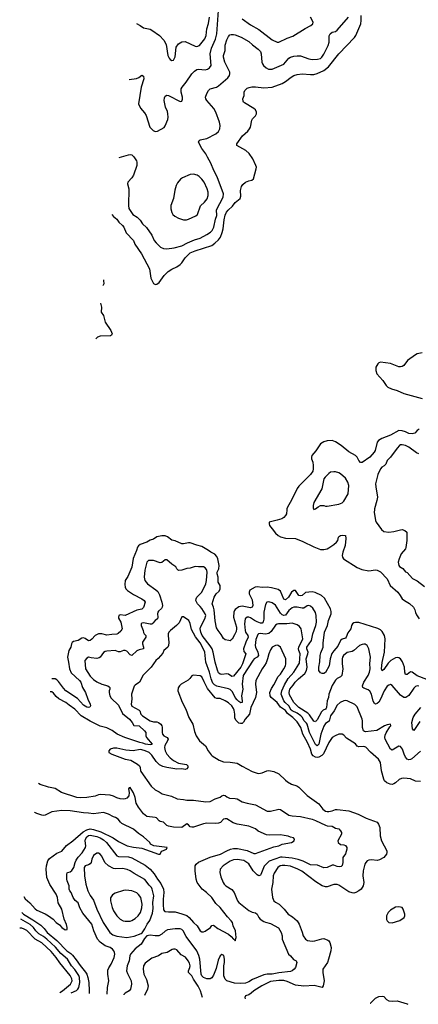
# Model space of a CAD drawing. Header units: inches. Extents: x 1449094 to 1618372, y 389908 to 534307.
# Tile 1 of 256: x 1460665 to 1465443, y 394068 to 405878. Entities that reach past the tile are written whole.
import ezdxf

# ---------------------------------------------------------------- set-up
doc = ezdxf.new("R2010")
doc.units = ezdxf.units.IN
doc.header["$MEASUREMENT"] = 0
doc.layers.add('B4369', color=7, linetype='Continuous')
doc.layers.add('B4460', color=7, linetype='Continuous')

msp = doc.modelspace()

# ---------------------------------------------------------------- linework, layer by layer
at = {"layer": 'B4369', "color": 5}
for points, elevation in [([(1463867, 400000), (1463862, 399950), (1463852, 399930), (1463830, 399906), (1463808, 399892), (1463750, 399874), (1463670, 399857), (1463656, 399850), (1463655, 399845), (1463654, 399830), (1463661, 399810), (1463693, 399773), (1463730, 399718), (1463762, 399690), (1463790, 399674), (1463850, 399661), (1463970, 399657), (1464060, 399620), (1464190, 399555), (1464270, 399524), (1464310, 399523), (1464350, 399533), (1464370, 399543), (1464430, 399582), (1464461, 399610), (1464478, 399630), (1464488, 399672), (1464497, 399683), (1464510, 399691), (1464535, 399695), (1464570, 399693), (1464575, 399655), (1464566, 399570), (1464540, 399490), (1464532, 399450), (1464533, 399430), (1464545, 399410), (1464710, 399309), (1464765, 399285), (1464850, 399268), (1464930, 399280), (1464950, 399275), (1464990, 399254), (1465069, 399170), (1465108, 399090), (1465198, 399010), (1465228, 398970), (1465250, 398930), (1465276, 398910), (1465337, 398877), (1465384, 398830), (1465401, 398801), (1465408, 398768), (1465420, 398740), (1465455, 398690)], 520), ([(1464918, 400000), (1464913, 399970), (1464931, 399870), (1464938, 399850), (1465003, 399763), (1465030, 399741), (1465090, 399733), (1465150, 399741), (1465230, 399761), (1465250, 399762), (1465281, 399750), (1465304, 399730), (1465306, 399630), (1465294, 399546), (1465288, 399530), (1465240, 399470), (1465213, 399410), (1465204, 399370), (1465209, 399330), (1465218, 399318), (1465257, 399297), (1465290, 399257), (1465310, 399247), (1465374, 399174), (1465428, 399148), (1465518, 399078)], 540), ([(1465544, 397964), (1465430, 398007), (1465370, 398051), (1465350, 398057), (1465310, 398023), (1465290, 398022), (1465282, 398050), (1465276, 398110), (1465254, 398174), (1465230, 398210), (1465210, 398222), (1465190, 398227), (1465170, 398223), (1465113, 398190), (1465082, 398158), (1465030, 398082), (1465009, 398069), (1465003, 398090), (1465009, 398169), (1465037, 398290), (1465047, 398450), (1465038, 398490), (1465010, 398540), (1464990, 398560), (1464957, 398577), (1464730, 398647), (1464690, 398648), (1464670, 398642), (1464654, 398630), (1464643, 398610), (1464633, 398570), (1464597, 398523), (1464578, 398470), (1464570, 398461), (1464530, 398447), (1464511, 398430), (1464478, 398362), (1464431, 398309), (1464406, 398274), (1464387, 398210), (1464373, 398127), (1464330, 398049), (1464310, 398034), (1464290, 398034), (1464270, 398042), (1464253, 398070), (1464250, 398090), (1464250, 398110), (1464263, 398177), (1464268, 398252), (1464276, 398284), (1464302, 398350), (1464301, 398401), (1464319, 398530), (1464353, 398610), (1464368, 398672), (1464397, 398750), (1464399, 398779), (1464391, 398810), (1464319, 398939), (1464283, 398970), (1464209, 399009), (1464170, 399017), (1464093, 399007), (1464050, 398973), (1464030, 398966), (1464010, 398973), (1463970, 399030), (1463950, 399031), (1463925, 399010), (1463886, 398950), (1463850, 398921), (1463830, 398926), (1463790, 399023), (1463763, 399043), (1463684, 399064), (1463630, 399072), (1463570, 399067), (1463510, 399075), (1463488, 399070), (1463425, 399035), (1463414, 399010), (1463415, 398990), (1463450, 398921), (1463459, 398850), (1463452, 398830), (1463430, 398825), (1463330, 398843), (1463290, 398834), (1463250, 398805), (1463239, 398790), (1463232, 398770), (1463228, 398710), (1463262, 398590), (1463264, 398570), (1463259, 398541), (1463241, 398499), (1463212, 398448), (1463202, 398438), (1463190, 398429), (1463171, 398430), (1463130, 398441), (1463110, 398456), (1463082, 398502), (1463044, 398550), (1463025, 398585), (1463008, 398668), (1462998, 398798), (1462990, 398830), (1462971, 398870), (1462996, 398950), (1463022, 398990), (1463055, 399025), (1463067, 399050), (1463070, 399070), (1463068, 399090), (1463046, 399130), (1463044, 399190), (1463031, 399230), (1463033, 399250), (1463053, 399290), (1463057, 399330), (1463041, 399410), (1463030, 399441), (1463006, 399466), (1462956, 399490), (1462930, 399511), (1462850, 399559), (1462790, 399574), (1462710, 399602), (1462690, 399603), (1462630, 399591), (1462610, 399593), (1462530, 399626), (1462490, 399636), (1462436, 399676), (1462410, 399686), (1462370, 399688), (1462310, 399676), (1462270, 399646), (1462230, 399636), (1462188, 399612), (1462110, 399582), (1462091, 399569), (1462077, 399550), (1462066, 399510), (1462026, 399414), (1462011, 399310), (1461961, 399199), (1461930, 399150), (1461925, 399105), (1461929, 399070), (1461938, 399050), (1461959, 399030), (1462030, 398983), (1462131, 398930), (1462157, 398910), (1462168, 398890), (1462150, 398826), (1462131, 398809), (1462070, 398795), (1461930, 398733), (1461870, 398739), (1461853, 398730), (1461848, 398712), (1461850, 398699), (1461877, 398650), (1461892, 398570), (1461877, 398543), (1461846, 398514), (1461830, 398508), (1461770, 398505), (1461710, 398494), (1461649, 398511), (1461610, 398511), (1461570, 398493), (1461530, 398447), (1461510, 398431), (1461490, 398428), (1461450, 398456), (1461430, 398462), (1461410, 398458), (1461367, 398433), (1461310, 398418), (1461294, 398406), (1461287, 398393), (1461279, 398350), (1461253, 398310), (1461252, 398290), (1461237, 398230), (1461251, 398170), (1461260, 398090), (1461283, 398043), (1461382, 397950), (1461397, 397930), (1461416, 397870), (1461453, 397810), (1461481, 397730), (1461508, 397670), (1461515, 397650), (1461506, 397634), (1461490, 397630), (1461470, 397634), (1461430, 397656), (1461358, 397738), (1461217, 397830), (1461190, 397859), (1461130, 397939), (1461110, 397959), (1461090, 397970), (1461051, 397970)], 520), ([(1465450, 397883), (1465430, 397887), (1465410, 397882), (1465390, 397862), (1465330, 397771), (1465293, 397747), (1465270, 397747), (1465230, 397776), (1465130, 397892), (1465110, 397903), (1465090, 397898), (1465070, 397884), (1465034, 397830), (1464992, 397728), (1464970, 397692), (1464950, 397676), (1464930, 397670), (1464918, 397678), (1464903, 397703), (1464881, 397790), (1464864, 397824), (1464842, 397842), (1464790, 397860), (1464780, 397870), (1464775, 397890), (1464790, 397930), (1464844, 398010), (1464858, 398050), (1464866, 398090), (1464864, 398156), (1464872, 398232), (1464852, 398332), (1464832, 398370), (1464807, 398387), (1464790, 398389), (1464770, 398385), (1464739, 398370), (1464669, 398311), (1464650, 398301), (1464590, 398286), (1464546, 398250), (1464535, 398230), (1464531, 398210), (1464529, 398150), (1464537, 398090), (1464528, 398010), (1464510, 397994), (1464470, 397974), (1464450, 397956), (1464410, 397891), (1464371, 397790), (1464366, 397750), (1464352, 397708), (1464343, 397630), (1464338, 397622), (1464330, 397610), (1464304, 397596), (1464284, 397576), (1464230, 397481), (1464216, 397464), (1464210, 397458), (1464190, 397464), (1464140, 397540), (1464119, 397559), (1464011, 397630), (1463951, 397690), (1463901, 397781), (1463894, 397810), (1463905, 397850), (1463945, 397895), (1463969, 397931), (1464007, 397970), (1464085, 398035), (1464105, 398070), (1464110, 398110), (1464100, 398210), (1464119, 398270), (1464122, 398290), (1464107, 398330), (1464106, 398350), (1464162, 398430), (1464181, 398510), (1464217, 398610), (1464222, 398650), (1464219, 398730), (1464210, 398769), (1464179, 398819), (1464150, 398843), (1464130, 398851), (1464110, 398846), (1464070, 398819), (1464050, 398818), (1463990, 398833), (1463950, 398831), (1463930, 398823), (1463890, 398790), (1463850, 398737), (1463830, 398733), (1463810, 398740), (1463790, 398758), (1463730, 398856), (1463690, 398883), (1463650, 398896), (1463628, 398890), (1463610, 398865), (1463591, 398770), (1463591, 398689), (1463583, 398657), (1463570, 398639), (1463550, 398638), (1463510, 398654), (1463479, 398670), (1463430, 398705), (1463410, 398711), (1463390, 398710), (1463369, 398691), (1463359, 398630), (1463367, 398550), (1463372, 398530), (1463399, 398490), (1463402, 398470), (1463374, 398410), (1463348, 398330), (1463350, 398299), (1463374, 398270), (1463337, 398150), (1463314, 398110), (1463230, 398005), (1463210, 398000), (1463170, 398026), (1463150, 398033), (1463090, 398025), (1463070, 398028), (1463050, 398044), (1463035, 398075), (1463007, 398170), (1462986, 398290), (1462972, 398332), (1462949, 398369), (1462853, 398490), (1462836, 398530), (1462828, 398570), (1462831, 398590), (1462886, 398690), (1462895, 398730), (1462890, 398750), (1462850, 398815), (1462830, 398840), (1462796, 398870), (1462778, 398910), (1462779, 398930), (1462787, 398950), (1462848, 399010), (1462896, 399110), (1462904, 399150), (1462911, 399250), (1462910, 399270), (1462904, 399284), (1462890, 399302), (1462870, 399316), (1462810, 399315), (1462770, 399321), (1462710, 399301), (1462670, 399297), (1462610, 399274), (1462570, 399272), (1462550, 399290), (1462537, 399317), (1462490, 399348), (1462430, 399401), (1462410, 399400), (1462370, 399367), (1462350, 399363), (1462270, 399393), (1462210, 399390), (1462190, 399372), (1462185, 399355), (1462166, 399274), (1462158, 399190), (1462166, 399150), (1462197, 399110), (1462298, 399038), (1462319, 399019), (1462339, 398979), (1462368, 398890), (1462377, 398850), (1462374, 398830), (1462366, 398814), (1462330, 398783), (1462322, 398770), (1462318, 398750), (1462322, 398710), (1462315, 398690), (1462289, 398671), (1462262, 398638), (1462250, 398629), (1462230, 398628), (1462150, 398643), (1462130, 398639), (1462122, 398630), (1462121, 398610), (1462146, 398550), (1462150, 398527), (1462159, 398510), (1462177, 398490), (1462177, 398470), (1462137, 398410), (1462138, 398390), (1462151, 398350), (1462148, 398332), (1462099, 398321), (1462070, 398309), (1462010, 398252), (1461990, 398261), (1461950, 398304), (1461930, 398312), (1461910, 398311), (1461870, 398297), (1461850, 398297), (1461810, 398311), (1461710, 398305), (1461690, 398300), (1461670, 398287), (1461631, 398230), (1461618, 398222), (1461590, 398217), (1461522, 398222), (1461490, 398231), (1461470, 398221), (1461447, 398190), (1461453, 398090), (1461510, 398004), (1461550, 397962), (1461590, 397936), (1461650, 397909), (1461723, 397890), (1461738, 397878), (1461745, 397870), (1461746, 397850), (1461737, 397830), (1461736, 397810), (1461747, 397770), (1461762, 397742), (1461850, 397658), (1461898, 397558), (1461981, 397490), (1462013, 397450), (1462033, 397413), (1462096, 397410), (1462163, 397350), (1462176, 397330), (1462178, 397290), (1462184, 397270), (1462253, 397190), (1462250, 397185), (1462230, 397180), (1462172, 397188), (1462142, 397202), (1462104, 397210), (1461926, 397270), (1461833, 397310), (1461772, 397352), (1461710, 397385), (1461630, 397404), (1461510, 397465), (1461400, 397530), (1461327, 397610), (1461258, 397658), (1461220, 397690), (1461133, 397733), (1461101, 397761), (1461070, 397802), (1461050, 397817), (1461031, 397816)], 540), ([(1465470, 397105), (1465366, 397014), (1465350, 397005), (1465330, 397002), (1465310, 397008), (1465291, 397031), (1465272, 397070), (1465255, 397130), (1465230, 397160), (1465210, 397165), (1465130, 397118), (1465110, 397127), (1465048, 397250), (1465043, 397270), (1465045, 397295), (1465057, 397323), (1465103, 397397), (1465116, 397410), (1465110, 397428), (1465070, 397422), (1465039, 397410), (1464947, 397353), (1464810, 397336), (1464800, 397340), (1464787, 397350), (1464773, 397390), (1464776, 397470), (1464772, 397490), (1464710, 397638), (1464683, 397663), (1464590, 397707), (1464570, 397713), (1464550, 397710), (1464508, 397690), (1464470, 397655), (1464435, 397590), (1464391, 397530), (1464375, 397465), (1464330, 397436), (1464310, 397403), (1464274, 397310), (1464250, 397188), (1464230, 397170), (1464210, 397184), (1464138, 397330), (1464110, 397428), (1464102, 397442), (1464071, 397471), (1464054, 397510), (1464037, 397530), (1463990, 397562), (1463930, 397588), (1463918, 397598), (1463893, 397650), (1463848, 397688), (1463830, 397710), (1463801, 397790), (1463806, 397830), (1463838, 397902), (1463883, 397977), (1463952, 398050), (1464013, 398147), (1464019, 398161), (1464029, 398270), (1464012, 398310), (1464009, 398330), (1464012, 398350), (1464059, 398450), (1464039, 398570), (1464019, 398599), (1463990, 398618), (1463930, 398638), (1463868, 398632), (1463767, 398633), (1463750, 398629), (1463730, 398615), (1463679, 398541), (1463650, 398514), (1463610, 398506), (1463546, 398514), (1463529, 398511), (1463518, 398502), (1463496, 398444), (1463488, 398370), (1463492, 398350), (1463521, 398290), (1463526, 398250), (1463510, 398231), (1463475, 398210), (1463463, 398197), (1463342, 398010), (1463332, 397910), (1463340, 397850), (1463324, 397770), (1463332, 397710), (1463331, 397690), (1463330, 397687), (1463315, 397685), (1463290, 397701), (1463270, 397720), (1463248, 397750), (1463216, 397816), (1463190, 397843), (1463170, 397853), (1463030, 397883), (1463001, 397901), (1462981, 397921), (1462960, 397970), (1462941, 398050), (1462897, 398170), (1462885, 398290), (1462878, 398310), (1462830, 398403), (1462774, 398474), (1462723, 398563), (1462710, 398635), (1462692, 398670), (1462630, 398715), (1462610, 398715), (1462576, 398644), (1462546, 398610), (1462471, 398550), (1462453, 398530), (1462446, 398510), (1462446, 398490), (1462454, 398406), (1462449, 398370), (1462439, 398350), (1462394, 398310), (1462379, 398281), (1462324, 398216), (1462296, 398190), (1462241, 398110), (1462144, 398016), (1462102, 397930), (1462050, 397898), (1462037, 397883), (1462006, 397790), (1462009, 397730), (1462001, 397670), (1462010, 397646), (1462098, 397598), (1462106, 397590), (1462119, 397550), (1462138, 397530), (1462230, 397469), (1462270, 397458), (1462310, 397458), (1462330, 397450), (1462355, 397430), (1462368, 397410), (1462372, 397392), (1462371, 397330), (1462376, 397310), (1462393, 397290), (1462433, 397270), (1462443, 397250), (1462438, 397230), (1462406, 397174), (1462400, 397150), (1462409, 397109), (1462429, 397070), (1462470, 397023), (1462510, 396991), (1462570, 396961), (1462664, 396944), (1462680, 396930), (1462680, 396910), (1462668, 396892), (1462650, 396886), (1462610, 396893), (1462550, 396888), (1462430, 396907), (1462382, 396922), (1462342, 396942), (1462300, 396980), (1462250, 397055), (1462216, 397090), (1462171, 397110), (1462130, 397122), (1462110, 397125), (1462027, 397107), (1461936, 397116), (1461830, 397140), (1461790, 397139), (1461750, 397128), (1461732, 397110), (1461734, 397090), (1461768, 397068), (1461929, 397009), (1461996, 396996), (1462078, 396950), (1462100, 396930), (1462108, 396910), (1462113, 396870), (1462119, 396859), (1462243, 396683), (1462290, 396642), (1462338, 396618), (1462373, 396593), (1462483, 396563), (1462553, 396533), (1462630, 396525), (1462670, 396515), (1462750, 396516), (1462897, 396497), (1462950, 396502), (1463010, 396532), (1463070, 396553), (1463090, 396568), (1463110, 396576), (1463130, 396573), (1463150, 396557), (1463181, 396541), (1463250, 396537), (1463270, 396531), (1463330, 396496), (1463390, 396479), (1463450, 396470), (1463490, 396459), (1463630, 396386), (1463670, 396385), (1463770, 396409), (1463790, 396405), (1463890, 396337), (1463930, 396329), (1464030, 396321), (1464170, 396287), (1464210, 396273), (1464330, 396216), (1464351, 396209), (1464410, 396205), (1464450, 396180), (1464490, 396172), (1464512, 396150), (1464521, 396130), (1464522, 396110), (1464479, 396030), (1464481, 396010), (1464510, 395985), (1464550, 395980), (1464572, 395972), (1464588, 395950), (1464586, 395930), (1464570, 395873), (1464539, 395830), (1464539, 395770), (1464530, 395735), (1464518, 395722), (1464503, 395717), (1464470, 395722), (1464430, 395738), (1464410, 395738), (1464351, 395710), (1464310, 395707), (1464237, 395737), (1464150, 395741), (1464064, 395784), (1464004, 395804), (1463930, 395819), (1463813, 395833), (1463792, 395832), (1463654, 395786), (1463595, 395725), (1463555, 395625), (1463550, 395618), (1463530, 395610), (1463510, 395621), (1463463, 395670), (1463412, 395752), (1463350, 395794), (1463270, 395803), (1463230, 395800), (1463190, 395783), (1463104, 395730), (1463070, 395690), (1463066, 395650), (1463076, 395596), (1463104, 395530), (1463116, 395510), (1463138, 395490), (1463210, 395445), (1463236, 395410), (1463275, 395310), (1463292, 395290), (1463410, 395192), (1463450, 395175), (1463490, 395166), (1463510, 395148), (1463531, 395111), (1463549, 395089), (1463590, 395062), (1463610, 395052), (1463670, 395039), (1463767, 394987), (1463800, 394930), (1463811, 394890), (1463813, 394850), (1463888, 394670), (1463911, 394650), (1463946, 394606), (1463978, 394590), (1463982, 394582), (1463986, 394570), (1463971, 394510), (1463956, 394490), (1463930, 394470), (1463910, 394463), (1463770, 394447), (1463690, 394431), (1463630, 394429), (1463590, 394423), (1463455, 394365), (1463410, 394339), (1463370, 394322), (1463310, 394316), (1463240, 394320), (1463150, 394348), (1463127, 394370), (1463114, 394410), (1463111, 394450), (1463112, 394530), (1463121, 394570), (1463122, 394610), (1463112, 394652), (1463090, 394666), (1463070, 394650), (1463044, 394596), (1463021, 394499), (1462990, 394416), (1462970, 394387), (1462950, 394375), (1462910, 394372), (1462870, 394388), (1462850, 394408), (1462840, 394430), (1462824, 394610), (1462813, 394653), (1462788, 394710), (1462661, 394881), (1462643, 394910), (1462630, 394946), (1462610, 394964), (1462590, 394972), (1462530, 394975), (1462437, 394963), (1462410, 394946), (1462370, 394908), (1462331, 394891), (1462288, 394888), (1462230, 394896), (1462190, 394890), (1462162, 394858), (1462122, 394790), (1462048, 394732), (1461995, 394670), (1461985, 394650), (1461977, 394590), (1461953, 394530), (1461947, 394470), (1461956, 394436), (1461983, 394390), (1462000, 394350), (1462004, 394310), (1461999, 394270), (1461994, 394250), (1461979, 394230), (1461930, 394201), (1461914, 394186), (1461912, 394183)], 560), ([(1465470, 396742), (1465410, 396744), (1465351, 396771), (1465270, 396780), (1465243, 396777), (1465214, 396766), (1465170, 396725), (1465150, 396712), (1465130, 396705), (1465107, 396707), (1465065, 396725), (1465038, 396750), (1465029, 396770), (1465002, 396870), (1464989, 396970), (1464967, 397007), (1464870, 397091), (1464814, 397154), (1464790, 397162), (1464730, 397158), (1464710, 397165), (1464690, 397191), (1464582, 397262), (1464550, 397295), (1464530, 397307), (1464490, 397308), (1464447, 397290), (1464412, 397268), (1464370, 397209), (1464307, 397073), (1464287, 397053), (1464250, 397032), (1464230, 397027), (1464210, 397032), (1464183, 397050), (1464169, 397070), (1464150, 397130), (1464114, 397210), (1464060, 397310), (1464034, 397390), (1463990, 397457), (1463940, 397510), (1463877, 397557), (1463850, 397591), (1463792, 397632), (1463750, 397687), (1463679, 397750), (1463666, 397770), (1463664, 397810), (1463683, 397857), (1463710, 397899), (1463762, 397998), (1463790, 398029), (1463832, 398090), (1463850, 398128), (1463855, 398150), (1463855, 398210), (1463792, 398350), (1463762, 398370), (1463750, 398374), (1463730, 398371), (1463690, 398350), (1463670, 398318), (1463650, 398270), (1463637, 398210), (1463618, 398162), (1463601, 398130), (1463571, 398090), (1463496, 397950), (1463493, 397910), (1463503, 397810), (1463490, 397750), (1463435, 397630), (1463420, 397550), (1463368, 397490), (1463348, 397452), (1463330, 397438), (1463310, 397437), (1463290, 397442), (1463256, 397476), (1463245, 397505), (1463245, 397550), (1463236, 397596), (1463230, 397618), (1463210, 397650), (1463170, 397685), (1463130, 397707), (1463070, 397735), (1463030, 397738), (1463010, 397745), (1462916, 397856), (1462875, 397935), (1462850, 397995), (1462830, 398007), (1462744, 398016), (1462730, 398009), (1462706, 397974), (1462685, 397955), (1462630, 397922), (1462601, 397910), (1462579, 397890), (1462565, 397865), (1462561, 397830), (1462611, 397691), (1462655, 397610), (1462691, 397510), (1462741, 397430), (1462762, 397342), (1462781, 397290), (1462821, 397230), (1462893, 397170), (1462925, 397110), (1462962, 397062), (1462973, 397050), (1463057, 396997), (1463110, 396977), (1463190, 396973), (1463270, 396959), (1463330, 396923), (1463450, 396862), (1463510, 396841), (1463530, 396837), (1463570, 396843), (1463628, 396870), (1463650, 396874), (1463710, 396861), (1463770, 396833), (1463850, 396755), (1463876, 396736), (1463925, 396710), (1463986, 396690), (1464010, 396673), (1464053, 396633), (1464110, 396571), (1464252, 396472), (1464299, 396410), (1464330, 396386), (1464350, 396380), (1464370, 396381), (1464411, 396389), (1464450, 396403), (1464470, 396404), (1464610, 396390), (1464722, 396350), (1464819, 396299), (1464950, 396252), (1464968, 396230), (1464981, 396190), (1464988, 396090), (1465004, 396030), (1465065, 395910), (1465067, 395890), (1465063, 395870), (1465030, 395830), (1464978, 395802), (1464950, 395794), (1464881, 395801), (1464850, 395798), (1464830, 395789), (1464813, 395770), (1464802, 395750), (1464781, 395670), (1464778, 395610), (1464791, 395530), (1464782, 395490), (1464757, 395450), (1464732, 395430), (1464696, 395410), (1464670, 395403), (1464650, 395404), (1464610, 395418), (1464490, 395498), (1464470, 395506), (1464430, 395504), (1464350, 395477), (1464330, 395477), (1464290, 395488), (1464217, 395537), (1464046, 395666), (1464001, 395690), (1463910, 395725), (1463845, 395735), (1463810, 395735), (1463789, 395730), (1463758, 395710), (1463717, 395643), (1463705, 395610), (1463698, 395530), (1463684, 395450), (1463695, 395350), (1463710, 395310), (1463730, 395293), (1463776, 395270), (1463836, 395210), (1463885, 395150), (1463936, 395116), (1463990, 395070), (1464016, 395030), (1464053, 394933), (1464063, 394890), (1464091, 394850), (1464115, 394835), (1464170, 394825), (1464204, 394830), (1464285, 394855), (1464310, 394856), (1464357, 394837), (1464369, 394829), (1464381, 394810), (1464398, 394750), (1464396, 394710), (1464368, 394610), (1464353, 394570), (1464298, 394490), (1464297, 394450), (1464315, 394350), (1464304, 394290), (1464290, 394270), (1464194, 394294), (1464073, 394287), (1463970, 394296), (1463870, 394342), (1463830, 394352), (1463772, 394352), (1463670, 394340), (1463566, 394290), (1463470, 394231), (1463439, 394201), (1463410, 394182), (1463370, 394170), (1463362, 394150), (1463368, 394133)], 580), ([(1465460, 397460), (1465390, 397352), (1465372, 397372), (1465365, 397450), (1465380, 397510), (1465404, 397550), (1465472, 397628)], 540), ([(1461715, 394190), (1461717, 394270), (1461735, 394350), (1461722, 394430), (1461722, 394478), (1461733, 394507), (1461760, 394550), (1461796, 394630), (1461805, 394670), (1461803, 394690), (1461795, 394710), (1461779, 394730), (1461748, 394748), (1461690, 394770), (1461630, 394814), (1461597, 394850), (1461552, 394950), (1461531, 395031), (1461421, 395161), (1461385, 395225), (1461367, 395287), (1461330, 395315), (1461305, 395350), (1461280, 395410), (1461265, 395430), (1461257, 395450), (1461257, 395490), (1461234, 395550), (1461231, 395570), (1461230, 395630), (1461236, 395644), (1461244, 395650), (1461270, 395657), (1461290, 395672), (1461314, 395710), (1461330, 395770), (1461342, 395798), (1461366, 395834), (1461415, 395885), (1461452, 395950), (1461457, 395970), (1461451, 396030), (1461455, 396050), (1461470, 396076), (1461490, 396091), (1461510, 396095), (1461590, 396080), (1461630, 396065), (1461670, 396042), (1461704, 396010), (1461830, 395849), (1461850, 395842), (1461970, 395835), (1462010, 395826), (1462170, 395737), (1462229, 395690), (1462275, 395635), (1462316, 395570), (1462357, 395517), (1462388, 395450), (1462392, 395410), (1462385, 395330), (1462385, 395265), (1462390, 395202), (1462403, 395183), (1462450, 395176), (1462530, 395176), (1462610, 395155), (1462670, 395132), (1462697, 395110), (1462750, 395048), (1462791, 395011), (1462830, 394950), (1462850, 394938), (1462870, 394936), (1462890, 394946), (1462952, 394988), (1462970, 395012), (1462990, 395017), (1463039, 394979), (1463170, 394910), (1463202, 394882), (1463230, 394849), (1463243, 394843), (1463250, 394829), (1463259, 394870), (1463253, 394950), (1463224, 395010), (1463215, 395050), (1463202, 395070), (1463156, 395116), (1463070, 395228), (1463018, 395278), (1462967, 395350), (1462906, 395410), (1462851, 395451), (1462794, 395530), (1462782, 395570), (1462767, 395670), (1462770, 395728), (1462781, 395750), (1462810, 395771), (1462948, 395832), (1463072, 395868), (1463150, 395910), (1463192, 395928), (1463230, 395935), (1463276, 395936), (1463392, 395912), (1463470, 395878), (1463490, 395875), (1463710, 395956), (1463771, 395970), (1463810, 395988), (1463922, 396010), (1463956, 396030), (1463961, 396050), (1463946, 396066), (1463910, 396074), (1463885, 396085), (1463834, 396094), (1463790, 396099), (1463657, 396097), (1463622, 396102), (1463525, 396145), (1463490, 396173), (1463451, 396190), (1463410, 396204), (1463270, 396228), (1463226, 396246), (1463150, 396291), (1463130, 396294), (1463110, 396287), (1463073, 396250), (1463050, 396240), (1463010, 396237), (1462910, 396240), (1462870, 396231), (1462750, 396191), (1462730, 396192), (1462710, 396198), (1462690, 396219), (1462670, 396232), (1462610, 396187), (1462510, 396193), (1462450, 396205), (1462430, 396213), (1462390, 396252), (1462350, 396262), (1462337, 396270), (1462305, 396305), (1462290, 396310), (1462190, 396321), (1462150, 396352), (1462090, 396432), (1462061, 396481), (1462050, 396550), (1462030, 396606), (1461990, 396669), (1461976, 396664), (1461970, 396651), (1461977, 396610), (1461973, 396567), (1461950, 396540), (1461930, 396533), (1461910, 396530), (1461870, 396534), (1461830, 396546), (1461790, 396566), (1461750, 396575), (1461630, 396583), (1461610, 396581), (1461570, 396564), (1461470, 396550), (1461390, 396543), (1461350, 396550), (1461167, 396607), (1461090, 396656), (1461010, 396673), (1460910, 396703), (1460889, 396716)], 540), ([(1460714, 395363), (1460730, 395335), (1460785, 395285), (1460850, 395212), (1460870, 395196), (1460970, 395154), (1461010, 395131), (1461065, 395090), (1461104, 395050), (1461142, 395022), (1461170, 394988), (1461210, 394962), (1461233, 394967), (1461234, 394990), (1461226, 395026), (1461199, 395090), (1461170, 395210), (1461127, 395287), (1461117, 395350), (1461101, 395390), (1461026, 395506), (1460992, 395590), (1460983, 395690), (1460985, 395730), (1461002, 395790), (1461022, 395818), (1461110, 395882), (1461170, 395905), (1461226, 395974), (1461302, 396030), (1461424, 396136), (1461470, 396162), (1461510, 396171), (1461550, 396166), (1461636, 396136), (1461784, 396064), (1461850, 396021), (1461953, 395970), (1462030, 395951), (1462130, 395942), (1462330, 395868), (1462350, 395870), (1462357, 395890), (1462370, 395904), (1462425, 395930), (1462432, 395950), (1462271, 395970), (1462257, 395977), (1462235, 395990), (1462224, 396010), (1462150, 396076), (1462090, 396117), (1462031, 396170), (1461890, 396238), (1461873, 396253), (1461847, 396290), (1461815, 396310), (1461790, 396318), (1461731, 396350), (1461670, 396369), (1461550, 396352), (1461490, 396361), (1461430, 396363), (1461271, 396389), (1461170, 396393), (1461050, 396378), (1460970, 396336), (1460950, 396333), (1460930, 396336), (1460870, 396358), (1460846, 396370), (1460844, 396372)], 520), ([(1460689, 395168), (1460711, 395150), (1460823, 395083), (1460917, 395017), (1460958, 394978), (1460996, 394930), (1461112, 394832), (1461229, 394710), (1461276, 394676), (1461296, 394656), (1461342, 394602), (1461390, 394534), (1461455, 394455), (1461469, 394430), (1461482, 394390), (1461492, 394330), (1461498, 394230), (1461497, 394198)], 540), ([(1461283, 394205), (1461345, 394235), (1461362, 394250), (1461372, 394268), (1461385, 394330), (1461381, 394390), (1461372, 394412), (1461325, 394485), (1461287, 394530), (1461239, 394610), (1461159, 394679), (1461094, 394754), (1460990, 394850), (1460950, 394881), (1460894, 394914), (1460859, 394950), (1460829, 394990), (1460790, 395026), (1460679, 395088)], 560), ([(1461146, 394210), (1461177, 394230), (1461272, 394310), (1461292, 394350), (1461290, 394373), (1461270, 394414), (1461147, 394567), (1461103, 394630), (1461042, 394702), (1460930, 394804), (1460849, 394849), (1460750, 394952), (1460720, 394970), (1460690, 394981), (1460665, 394983)], 580), ([(1462858, 394151), (1462831, 394231), (1462806, 394286), (1462748, 394370), (1462729, 394410), (1462687, 394450), (1462687, 394470), (1462704, 394510), (1462707, 394530), (1462700, 394560), (1462686, 394590), (1462652, 394632), (1462602, 394662), (1462550, 394720), (1462530, 394730), (1462510, 394731), (1462493, 394727), (1462431, 394690), (1462370, 394676), (1462330, 394650), (1462250, 394622), (1462170, 394560), (1462150, 394529), (1462145, 394490), (1462155, 394430), (1462184, 394364), (1462204, 394290), (1462196, 394250), (1462163, 394175)], 580), ([(1464868, 394081), (1464870, 394083), (1464930, 394140), (1464970, 394161), (1465010, 394167), (1465030, 394162), (1465064, 394124), (1465090, 394109), (1465130, 394104), (1465190, 394108), (1465310, 394073), (1465316, 394068)], 580)]:
    msp.add_lwpolyline(points, dxfattribs=dict(at, elevation=elevation))
for points, elevation in [([(1461610, 395882), (1461590, 395881), (1461550, 395853), (1461530, 395810), (1461520, 395770), (1461508, 395752), (1461490, 395740), (1461449, 395731), (1461439, 395710), (1461440, 395610), (1461458, 395510), (1461481, 395430), (1461510, 395374), (1461550, 395318), (1461591, 395210), (1461664, 395050), (1461744, 394930), (1461781, 394901), (1461830, 394884), (1461950, 394869), (1462036, 394884), (1462123, 394917), (1462135, 394925), (1462166, 394974), (1462195, 395030), (1462227, 395073), (1462257, 395163), (1462264, 395216), (1462261, 395290), (1462271, 395370), (1462255, 395450), (1462245, 395470), (1462218, 395498), (1462165, 395565), (1462036, 395636), (1461990, 395671), (1461955, 395685), (1461896, 395696), (1461814, 395694), (1461790, 395698), (1461729, 395729), (1461686, 395770), (1461650, 395845), (1461630, 395870)], 560), ([(1461937, 395437), (1461910, 395435), (1461810, 395403), (1461779, 395381), (1461753, 395347), (1461754, 395310), (1461774, 395230), (1461790, 395190), (1461830, 395129), (1461870, 395089), (1461907, 395070), (1461930, 395064), (1461990, 395066), (1462010, 395072), (1462050, 395096), (1462084, 395130), (1462112, 395170), (1462130, 395226), (1462135, 395270), (1462117, 395350), (1462090, 395386), (1462070, 395404), (1462010, 395431)], 580), ([(1465210, 395239), (1465170, 395234), (1465110, 395199), (1465084, 395170), (1465063, 395130), (1465064, 395084), (1465071, 395070), (1465090, 395051), (1465130, 395047), (1465224, 395075), (1465273, 395110), (1465281, 395130), (1465281, 395150), (1465261, 395210), (1465249, 395229)], 620)]:
    msp.add_lwpolyline(points, close=True, dxfattribs=dict(at, elevation=elevation))
at = {"layer": 'B4460', "color": 5}
for points, elevation in [([(1461770, 403542), (1461790, 403516), (1461830, 403484), (1461855, 403450), (1461897, 403410), (1461912, 403390), (1461943, 403323), (1462029, 403230), (1462047, 403187), (1462124, 403070), (1462221, 402890), (1462239, 402779), (1462270, 402714), (1462284, 402704), (1462290, 402700), (1462310, 402706), (1462336, 402724), (1462396, 402810), (1462444, 402856), (1462490, 402885), (1462550, 402912), (1462590, 402940), (1462610, 402960), (1462650, 403021), (1462710, 403080), (1462770, 403106), (1462969, 403171), (1463004, 403196), (1463050, 403239), (1463073, 403270), (1463094, 403326), (1463104, 403370), (1463116, 403476), (1463130, 403535), (1463145, 403570), (1463165, 403595), (1463217, 403643), (1463250, 403685), (1463307, 403733), (1463317, 403763), (1463313, 403830), (1463322, 403878), (1463339, 403901), (1463372, 403928), (1463410, 403945), (1463446, 403954), (1463467, 403970), (1463500, 404090), (1463504, 404110), (1463497, 404130), (1463458, 404210), (1463415, 404275), (1463375, 404310), (1463266, 404370), (1463268, 404390), (1463337, 404483), (1463399, 404541), (1463421, 404570), (1463433, 404590), (1463447, 404673), (1463457, 404690), (1463490, 404726), (1463503, 404750), (1463504, 404770), (1463490, 404796), (1463470, 404813), (1463361, 404881), (1463349, 404890), (1463342, 404902), (1463341, 404930), (1463354, 404970), (1463357, 405010), (1463364, 405030), (1463390, 405056), (1463414, 405066), (1463448, 405072), (1463490, 405073), (1463590, 405060), (1463690, 405067), (1463810, 405113), (1463850, 405137), (1463921, 405190), (1463950, 405207), (1463990, 405222), (1464050, 405229), (1464150, 405220), (1464190, 405220), (1464230, 405233), (1464310, 405270), (1464366, 405314), (1464490, 405470), (1464677, 405663), (1464693, 405687), (1464753, 405827), (1464760, 405870), (1464760, 405930)], 520), ([(1461858, 404226), (1461970, 404258), (1461990, 404262), (1462010, 404259), (1462035, 404235), (1462064, 404184), (1462070, 404170), (1462070, 404130), (1462028, 404012), (1462010, 403981), (1461962, 403930), (1461957, 403910), (1461973, 403850), (1461968, 403650), (1461974, 403614), (1462023, 403543), (1462072, 403510), (1462110, 403472), (1462137, 403430), (1462184, 403384), (1462250, 403295), (1462278, 403230), (1462300, 403200), (1462353, 403150), (1462390, 403132), (1462430, 403130), (1462518, 403142), (1462610, 403166), (1462678, 403202), (1462762, 403238), (1462830, 403259), (1462910, 403300), (1462954, 403330), (1462973, 403350), (1462994, 403390), (1463013, 403487), (1463028, 403530), (1463023, 403597), (1463103, 403750), (1463107, 403790), (1463032, 403992), (1462994, 404070), (1462958, 404158), (1462915, 404230), (1462898, 404270), (1462850, 404335), (1462808, 404410), (1462815, 404430), (1462830, 404438), (1462910, 404454), (1463017, 404510), (1463050, 404538), (1463066, 404570), (1463067, 404610), (1463060, 404650), (1463015, 404770), (1462993, 404813), (1462907, 404910), (1462897, 404930), (1462894, 404950), (1462907, 404993), (1462930, 405030), (1462949, 405050), (1463025, 405070), (1463050, 405084), (1463159, 405181), (1463179, 405210), (1463185, 405230), (1463184, 405250), (1463126, 405370), (1463108, 405430), (1463110, 405450), (1463127, 405510), (1463130, 405571), (1463150, 405635), (1463170, 405677), (1463185, 405695), (1463200, 405700), (1463230, 405702), (1463250, 405698), (1463321, 405670), (1463410, 405617), (1463455, 405575), (1463524, 405524), (1463550, 405495), (1463559, 405470), (1463569, 405369), (1463575, 405350), (1463589, 405330), (1463621, 405301), (1463646, 405286), (1463670, 405283), (1463690, 405286), (1463830, 405344), (1463890, 405416), (1463911, 405429), (1463950, 405441), (1463990, 405446), (1464030, 405444), (1464130, 405409), (1464170, 405401), (1464237, 405403), (1464270, 405414), (1464287, 405430), (1464310, 405464), (1464364, 405570), (1464373, 405610), (1464374, 405686), (1464385, 405710), (1464410, 405727), (1464450, 405738), (1464470, 405752), (1464606, 405910)], 540), ([(1461979, 405161), (1462067, 405173), (1462095, 405185), (1462130, 405211), (1462150, 405202), (1462152, 405170), (1462122, 405070), (1462091, 404870), (1462115, 404815), (1462162, 404762), (1462181, 404730), (1462226, 404590), (1462263, 404550), (1462290, 404537), (1462318, 404542), (1462396, 404584), (1462410, 404605), (1462439, 404681), (1462444, 404710), (1462442, 404750), (1462436, 404776), (1462413, 404830), (1462396, 404910), (1462401, 404939), (1462410, 404961), (1462430, 404971), (1462450, 404967), (1462590, 404897), (1462610, 404902), (1462617, 404923), (1462618, 404950), (1462601, 405010), (1462602, 405050), (1462611, 405070), (1462660, 405130), (1462730, 405230), (1462759, 405261), (1462790, 405282), (1462810, 405285), (1462890, 405277), (1462917, 405283), (1462941, 405299), (1462962, 405330), (1462948, 405470), (1462964, 405536), (1463014, 405646), (1463029, 405710), (1463049, 405990)], 560), ([(1462065, 405832), (1462108, 405808), (1462150, 405779), (1462230, 405763), (1462250, 405754), (1462341, 405690), (1462393, 405633), (1462419, 405579), (1462439, 405450), (1462455, 405415), (1462470, 405399), (1462490, 405387), (1462510, 405391), (1462529, 405431), (1462541, 405550), (1462569, 405590), (1462607, 405613), (1462650, 405617), (1462770, 405561), (1462790, 405557), (1462819, 405570), (1462884, 405650), (1462900, 405690), (1462910, 405770), (1462929, 405831), (1462940, 405910)], 580), ([(1463330, 405888), (1463430, 405817), (1463530, 405761), (1463690, 405638), (1463750, 405608), (1463771, 405609), (1463870, 405655), (1463941, 405679), (1464086, 405774), (1464154, 405810), (1464180, 405830), (1464182, 405850), (1464150, 405910)], 560), ([(1461668, 402758), (1461671, 402750), (1461674, 402710), (1461665, 402695), (1461660, 402689)], 520), ([(1461632, 402479), (1461646, 402430), (1461643, 402370), (1461670, 402330), (1461691, 402250), (1461756, 402150), (1461773, 402110), (1461766, 402094), (1461752, 402088), (1461630, 402081), (1461599, 402070), (1461577, 402051)], 520), ([(1465490, 401881), (1465431, 401870), (1465410, 401858), (1465312, 401790), (1465269, 401731), (1465250, 401717), (1465230, 401714), (1465210, 401716), (1465110, 401754), (1464991, 401769), (1464970, 401763), (1464957, 401750), (1464934, 401710), (1464934, 401670), (1464948, 401630), (1465018, 401550), (1465057, 401490), (1465079, 401470), (1465121, 401450), (1465190, 401429), (1465270, 401395), (1465490, 401333)], 520), ([(1465453, 400967), (1465430, 400951), (1465400, 400920), (1465370, 400911), (1465330, 400916), (1465290, 400936), (1465250, 400947), (1465210, 400950), (1465110, 400896), (1465007, 400853), (1464967, 400830), (1464950, 400809), (1464927, 400710), (1464915, 400690), (1464864, 400630), (1464770, 400566), (1464750, 400568), (1464730, 400590), (1464710, 400630), (1464692, 400652), (1464610, 400696), (1464518, 400770), (1464450, 400815), (1464410, 400830), (1464350, 400825), (1464310, 400816), (1464269, 400791), (1464215, 400705), (1464169, 400650), (1464163, 400630), (1464163, 400610), (1464178, 400570), (1464185, 400530), (1464185, 400490), (1464178, 400462), (1464150, 400422), (1464010, 400282), (1463990, 400254), (1463925, 400115), (1463875, 400030), (1463868, 400010), (1463867, 400000)], 520), ([(1465450, 400672), (1465421, 400681), (1465330, 400750), (1465290, 400772), (1465250, 400779), (1465230, 400777), (1465218, 400770), (1465190, 400740), (1465112, 400630), (1465070, 400590), (1465054, 400546), (1465034, 400526), (1465006, 400510), (1464990, 400492), (1464957, 400423), (1464932, 400310), (1464934, 400274), (1464955, 400150), (1464948, 400110), (1464919, 400010), (1464918, 400000)], 540)]:
    msp.add_lwpolyline(points, dxfattribs=dict(at, elevation=elevation))
for points, elevation in [([(1462750, 404025), (1462710, 404023), (1462617, 403983), (1462593, 403967), (1462557, 403923), (1462539, 403890), (1462525, 403835), (1462508, 403732), (1462476, 403650), (1462476, 403610), (1462487, 403567), (1462502, 403542), (1462523, 403523), (1462570, 403498), (1462630, 403476), (1462664, 403476), (1462690, 403484), (1462775, 403525), (1462797, 403543), (1462834, 403646), (1462881, 403690), (1462914, 403730), (1462924, 403770), (1462923, 403810), (1462912, 403850), (1462875, 403930), (1462850, 403965), (1462818, 403998), (1462793, 404013)], 560), ([(1464430, 400456), (1464390, 400450), (1464370, 400436), (1464326, 400390), (1464311, 400370), (1464285, 400250), (1464190, 400086), (1464183, 400050), (1464183, 400023), (1464190, 400005), (1464210, 400011), (1464243, 400037), (1464269, 400051), (1464309, 400051), (1464330, 400044), (1464350, 400044), (1464490, 400067), (1464530, 400084), (1464550, 400101), (1464604, 400190), (1464611, 400290), (1464598, 400330), (1464570, 400378), (1464512, 400430), (1464490, 400443), (1464450, 400454)], 540)]:
    msp.add_lwpolyline(points, close=True, dxfattribs=dict(at, elevation=elevation))

doc.saveas('drawing.dxf')
